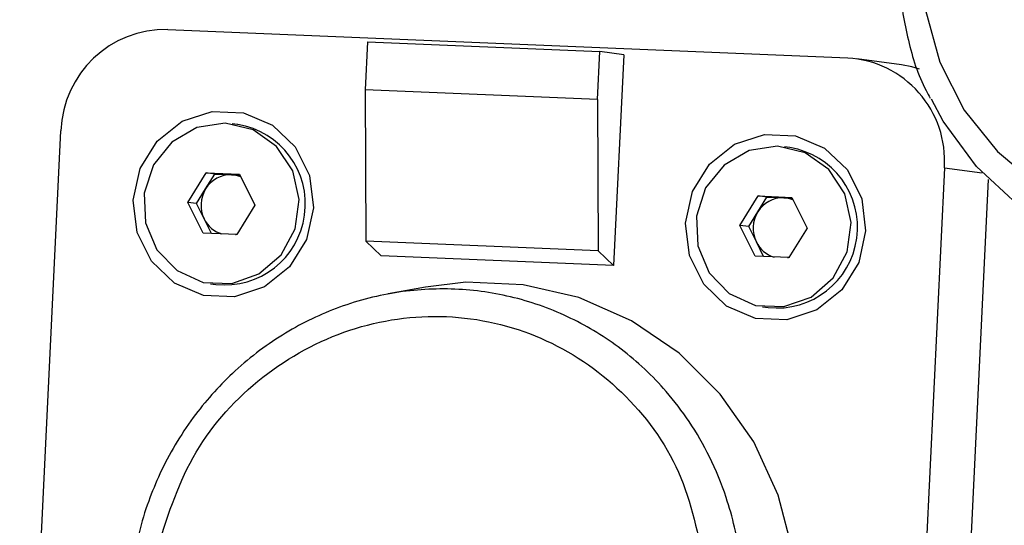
# Model space of a CAD drawing. Header units: millimetres. Extents: x 9 to 583, y 10 to 410.
# Tile 23 of 107: x 227.67 to 234.2, y 87.39 to 90.74. Entities that reach past the tile are written whole.
import ezdxf

# ---------------------------------------------------------------- set-up
doc = ezdxf.new("R2010")
doc.units = ezdxf.units.MM

msp = doc.modelspace()

# ---------------------------------------------------------------- linework, layer by layer
at = {"color": 7, "linetype": 'Continuous', "lineweight": 25}
for p, q in [((228.6481, 90.6778), (233.1576, 90.4898)), ((229.9722, 90.5974), (229.9569, 90.2791)), ((229.9722, 90.5974), (231.514, 90.5332)), ((231.4986, 90.2148), (231.514, 90.5332)), ((231.6718, 90.5117), (231.514, 90.5332)), ((231.6718, 90.5117), (231.6043, 89.1137)), ((233.5129, 90.4443), (233.2182, 90.4844)), ((229.9569, 90.2791), (229.9606, 89.2752)), ((231.4986, 90.2148), (229.9569, 90.2791)), ((231.4986, 90.2148), (231.5023, 89.2109)), ((229.1116, 90.0489), (229.0756, 90.0538)), ((227.6661, 84.3352), (227.9399, 90.0069)), ((232.7732, 89.8962), (232.7371, 89.9011)), ((228.7809, 89.5329), (228.9018, 89.728)), ((228.8993, 89.6226), (228.9597, 89.7201)), ((228.9018, 89.728), (229.1244, 89.7187)), ((228.9597, 89.7201), (228.9018, 89.728)), ((228.9597, 89.7201), (229.071, 89.7155)), ((229.071, 89.7155), (229.1271, 89.7131)), ((229.1244, 89.7187), (229.226, 89.5144)), ((233.7984, 89.7626), (233.5246, 84.0909)), ((233.8193, 84.0508), (234.0912, 89.6848)), ((228.8388, 89.525), (228.8993, 89.6226)), ((228.8826, 89.3286), (228.7809, 89.5329)), ((228.8388, 89.525), (228.7809, 89.5329)), ((228.8896, 89.4229), (228.8388, 89.525)), ((232.4425, 89.3802), (232.5634, 89.5753)), ((232.5608, 89.4699), (232.6213, 89.5674)), ((232.5634, 89.5753), (232.7859, 89.566)), ((232.6213, 89.5674), (232.5634, 89.5753)), ((232.6213, 89.5674), (232.7326, 89.5628)), ((232.7326, 89.5628), (232.7887, 89.5604)), ((232.7859, 89.566), (232.8876, 89.3617)), ((229.226, 89.5144), (229.1051, 89.3193)), ((232.5004, 89.3724), (232.5608, 89.4699)), ((228.9377, 89.3263), (228.8896, 89.4229)), ((229.1051, 89.3193), (228.8826, 89.3286)), ((232.5441, 89.1759), (232.4425, 89.3802)), ((232.5004, 89.3724), (232.4425, 89.3802)), ((232.5512, 89.2702), (232.5004, 89.3724)), ((232.8876, 89.3617), (232.7667, 89.1666)), ((231.5023, 89.2109), (229.9606, 89.2752)), ((229.9606, 89.2752), (230.0626, 89.178)), ((232.5992, 89.1736), (232.5512, 89.2702)), ((231.6043, 89.1137), (231.5023, 89.2109)), ((231.6043, 89.1137), (230.0626, 89.178)), ((232.7667, 89.1666), (232.5441, 89.1759)), ((228.9314, 88.9935), (228.9674, 88.9886)), ((230.3564, 88.9715), (230.1103, 88.9259)), ((232.593, 88.8408), (232.629, 88.8359))]:
    msp.add_line(p, q, dxfattribs=at)
at = {"color": 8, "linetype": 'Continuous', "lineweight": 25}
msp.add_line((233.7984, 89.7626), (234.0486, 89.7286), dxfattribs=at)
at = {"color": 7, "linetype": 'Continuous', "lineweight": 25, "flags": 128}
for points in [[(233.672, 90.806), (233.7686, 90.4616), (233.9303, 90.145), (234.1505, 89.8693), (234.4202, 89.6457), (234.7284, 89.4833), (235.0624, 89.3889), (235.4086, 89.3662), (235.7528, 89.4162), (236.081, 89.5369), (236.3796, 89.7233), (236.6364, 89.9678), (236.841, 90.2603), (236.9849, 90.589), (237.0623, 90.9403)], [(237.3522, 90.917), (237.2748, 90.5448), (237.131, 90.1938), (236.9259, 89.8767), (236.6669, 89.605), (236.3634, 89.3884), (236.0264, 89.2349), (235.6681, 89.1499), (235.3014, 89.1365), (234.9396, 89.1953), (234.5956, 89.324), (234.2821, 89.5181), (234.0103, 89.7705), (233.79, 90.0721), (233.7121, 90.2163)], [(233.6322, 90.4165), (233.5832, 90.4308), (233.5129, 90.4443)], [(229.6146, 89.4969), (229.5683, 89.2866), (229.4556, 89.1047), (229.29, 88.9732), (229.0915, 88.9078), (228.884, 88.9164), (228.6926, 88.9981), (228.5403, 89.1429), (228.4455, 89.3334), (228.4197, 89.5467), (228.466, 89.7569), (228.5787, 89.9388), (228.7443, 90.0704), (228.9428, 90.1358), (229.1503, 90.1271), (229.3417, 90.0455), (229.494, 89.9006), (229.5888, 89.7101), (229.6146, 89.4969)], [(229.0293, 90.0579), (228.8413, 90.0295), (228.6752, 89.9329), (228.5535, 89.781), (228.4925, 89.5943), (228.5006, 89.3981), (228.5765, 89.2188), (228.7102, 89.0807), (228.8834, 89.0025), (229.0728, 88.9946), (229.2529, 89.0581), (229.3993, 89.1845), (229.4922, 89.3568), (229.5192, 89.5515), (229.4764, 89.7425), (229.3698, 89.9039), (229.2137, 90.014), (229.0293, 90.0579)], [(233.2761, 89.3442), (233.2299, 89.1339), (233.1172, 88.9521), (232.9515, 88.8205), (232.753, 88.7551), (232.5456, 88.7637), (232.3541, 88.8454), (232.2019, 88.9902), (232.1071, 89.1808), (232.0813, 89.394), (232.1276, 89.6042), (232.2403, 89.7861), (232.4059, 89.9177), (232.6044, 89.9831), (232.8119, 89.9745), (233.0033, 89.8928), (233.1556, 89.748), (233.2503, 89.5574), (233.2761, 89.3442)], [(232.6908, 89.9052), (232.5029, 89.8769), (232.3368, 89.7802), (232.2151, 89.6283), (232.1541, 89.4416), (232.1622, 89.2454), (232.2381, 89.0662), (232.3717, 88.9281), (232.545, 88.8498), (232.7344, 88.8419), (232.9145, 88.9054), (233.0609, 89.0319), (233.1538, 89.2041), (233.1807, 89.3988), (233.138, 89.5898), (233.0314, 89.7513), (232.8753, 89.8613), (232.6908, 89.9052)], [(229.0967, 89.3196), (229.1019, 89.3208), (229.1068, 89.322)], [(232.7582, 89.167), (232.7635, 89.1681), (232.7683, 89.1693)], [(230.6034, 84.6176), (230.983, 84.6371), (231.3538, 84.7264), (231.7039, 84.8828), (232.022, 85.1011), (232.2979, 85.3744), (232.5228, 85.6938), (232.6894, 86.0491), (232.7923, 86.429), (232.8283, 86.821), (232.7962, 87.2128), (232.697, 87.5916), (232.5339, 87.9454), (232.3122, 88.2627), (232.0389, 88.5333), (231.7229, 88.7485), (231.3744, 88.9015), (231.0044, 88.9873), (230.625, 89.0031), (230.3564, 88.9715)]]:
    msp.add_lwpolyline(points, dxfattribs=at)
at = {"color": 7, "linetype": 'Continuous', "lineweight": 25}
for centre, radius, start, end in [((228.6326, 89.9849), 0.6931, 88.71742, 178.17756), ((233.1174, 89.8084), 0.6825, 356.15402, 86.62181), ((229.0254, 89.5207), 0.5352, 263.78386, 80.72864), ((232.6869, 89.368), 0.5352, 263.78386, 80.72864), ((229.0645, 89.5223), 0.1933, 88.08164, 148.74404), ((229.0632, 89.5295), 0.1862, 68.12637, 87.60556), ((229.0745, 89.514), 0.2062, 148.22926, 206.24409), ((232.7261, 89.3696), 0.1933, 88.08164, 148.74404), ((232.7248, 89.3768), 0.1862, 68.12637, 87.60556), ((232.7361, 89.3613), 0.2062, 148.22926, 206.24409), ((229.0616, 89.5069), 0.1914, 206.03786, 253.51114), ((232.7232, 89.3542), 0.1914, 206.03786, 253.51114)]:
    msp.add_arc(centre, radius, start, end, dxfattribs=at)
for points, knots in [([(233.4963, 91.1592), (233.4967, 91.0922), (233.4979, 90.9065), (233.5532, 90.6072), (233.6267, 90.359), (233.6952, 90.2406), (233.7048, 90.2241)], [0, 0, 0, 0, 0.20676, 0.573398, 0.940341, 1, 1, 1, 1]), ([(232.4538, 86.7649), (232.4551, 86.9029), (232.4578, 87.1789), (232.3713, 87.543), (232.2493, 87.8429), (232.1135, 88.0777), (231.9246, 88.3254), (231.667, 88.5673), (231.3241, 88.778), (230.9498, 88.9137), (230.5535, 88.9708), (230.1522, 88.947), (229.7634, 88.843), (229.3966, 88.6619), (229.0754, 88.4155), (228.7989, 88.1038), (228.6235, 87.8084), (228.5161, 87.5463), (228.4579, 87.3614), (228.4348, 87.2354), (228.4249, 87.1812)], [0, 0, 0, 0, 0.064927, 0.129854, 0.176065, 0.21939, 0.259823, 0.326194, 0.389675, 0.455032, 0.519528, 0.584024, 0.64938, 0.712863, 0.779233, 0.840919, 0.909085, 0.939776, 0.97409, 1, 1, 1, 1]), ([(228.5834, 87.259), (228.6537, 87.4729), (228.7942, 87.9005), (229.2579, 88.4039), (229.8431, 88.7232), (230.4979, 88.815), (231.1378, 88.6692), (231.6805, 88.3029), (232.0793, 87.7635), (232.1661, 87.3264), (232.2094, 87.1078)], [0, 0, 0, 0, 0.125077, 0.250103, 0.375071, 0.5, 0.624929, 0.749897, 0.874923, 1, 1, 1, 1])]:
    msp.add_open_spline(points, degree=3, knots=knots, dxfattribs=at)

doc.saveas('drawing.dxf')
